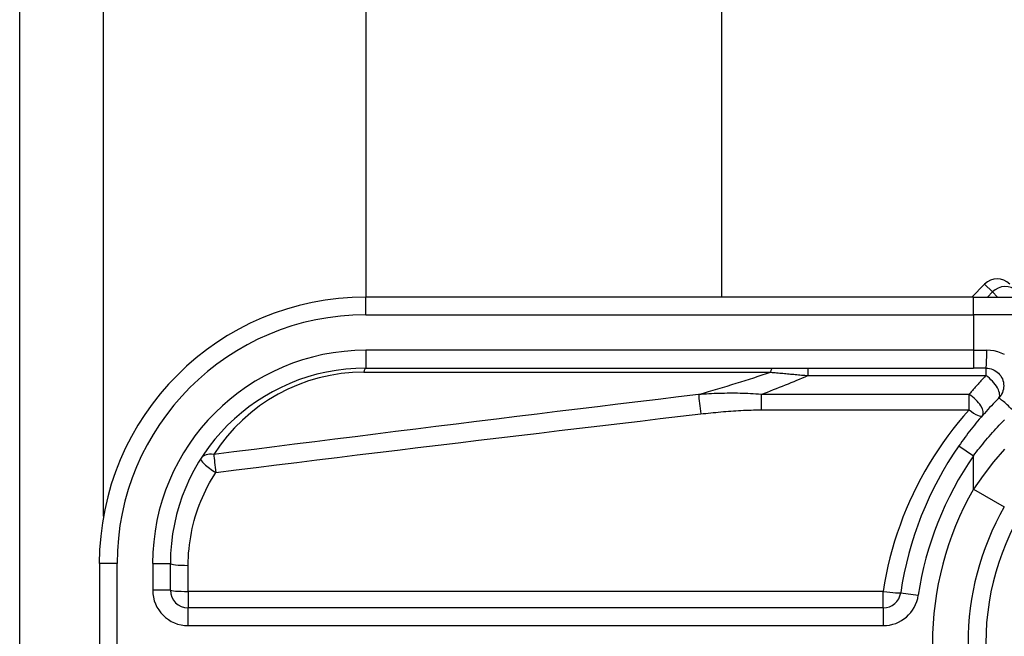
# Model space of a CAD drawing. Header units: inches. Extents: x 0 to 152, y -25 to 98.
# Tile 21 of 88: x 7.683 to 9.046, y 65.521 to 66.375. Entities that reach past the tile are written whole.
import ezdxf

# ---------------------------------------------------------------- set-up
doc = ezdxf.new("R2010")
doc.units = ezdxf.units.IN
doc.header["$LTSCALE"] = 9.095314
doc.header["$MEASUREMENT"] = 0
doc.layers.add('Visible Edges(ANSI)', color=7, linetype='Continuous', lineweight=25)
doc.layers.add('Visible Tangent Edges(ANSI)', color=7, linetype='Continuous', lineweight=25)

msp = doc.modelspace()

# ---------------------------------------------------------------- linework, layer by layer
at = {"layer": 'Visible Edges(ANSI)'}
for p, q in [((7.6829, 33.7817), (7.6829, 70.6212)), ((8.1627, 65.9912), (8.1627, 69.7997)), ((8.6547, 69.7997), (8.6547, 65.9912)), ((9.019, 66.009), (9.0012, 65.9912)), ((9.0035, 65.9912), (8.1621, 65.9912)), ((9.0035, 65.9912), (9.3282, 65.9912)), ((8.1621, 65.8928), (9.0035, 65.8928)), ((9.0208, 65.8928), (9.0035, 65.8928)), ((7.7932, 65.6222), (7.7932, 65.4009)), ((7.8916, 65.5853), (7.8916, 65.6222)), ((8.8785, 65.5607), (7.9162, 65.5607))]:
    msp.add_line(p, q, dxfattribs=at)
at = {"layer": 'Visible Edges(ANSI)', "flags": 128}
for points in [[(9.0208, 65.8928), (9.0232, 65.8927), (9.0256, 65.8923), (9.028, 65.8917), (9.0302, 65.8909), (9.0324, 65.8899), (9.0345, 65.8887), (9.0364, 65.8873), (9.0382, 65.8857), (9.0398, 65.8839), (9.0413, 65.8819), (9.0425, 65.8799), (9.0435, 65.8777), (9.0443, 65.8754), (9.0449, 65.8731), (9.0453, 65.8707), (9.0454, 65.8683), (9.0453, 65.8658), (9.045, 65.8634), (9.0444, 65.8611), (9.0436, 65.8588), (9.0425, 65.8566), (9.0413, 65.8546), (9.0398, 65.8526), (9.0382, 65.8508)], [(9.0382, 65.8508), (9.0357, 65.8483), (9.0332, 65.8458), (9.0308, 65.8432), (9.0283, 65.8406), (9.0259, 65.838), (9.0235, 65.8354), (9.0211, 65.8327), (9.0187, 65.8301), (9.0163, 65.8274), (9.014, 65.8247), (9.0116, 65.822), (9.0093, 65.8192), (9.007, 65.8165), (9.0048, 65.8137), (9.0025, 65.8109), (9.0003, 65.8081), (8.9981, 65.8053), (8.9959, 65.8025), (8.9938, 65.7996), (8.9916, 65.7967), (8.9895, 65.7939), (8.9874, 65.791), (8.9854, 65.7881), (8.9833, 65.7851)]]:
    msp.add_lwpolyline(points, dxfattribs=at)
at = {"layer": 'Visible Edges(ANSI)'}
for centre, radius, start, end in [((9.0364, 65.9916), 0.0246, 45, 135), ((8.1621, 65.6222), 0.369, 90, 180), ((8.1621, 65.6222), 0.2706, 90, 180), ((9.3773, 65.5116), 0.4797, 145.2268, 171.5867), ((9.3773, 65.5116), 0.3813, 150.2679, 209.7321), ((7.9162, 65.5853), 0.0246, 180, 270), ((8.8785, 65.5853), 0.0246, 270, 351.5867)]:
    msp.add_arc(centre, radius, start, end, dxfattribs=at)
at = {"layer": 'Visible Tangent Edges(ANSI)'}
for p, q in [((7.7991, 65.6879), (7.7991, 70.6212)), ((9.0299, 65.9982), (9.019, 66.009)), ((8.1621, 65.9666), (8.1621, 65.9912)), ((9.0035, 65.9666), (9.0035, 65.9912)), ((9.0229, 65.9912), (9.0299, 65.9982)), ((9.0299, 65.9982), (9.0368, 65.9912)), ((8.1621, 65.9666), (9.0035, 65.9666)), ((9.3499, 65.9666), (9.0035, 65.9666)), ((9.0035, 65.9666), (9.0035, 65.9174)), ((8.1621, 65.9174), (8.1621, 65.8928)), ((9.0035, 65.9174), (8.1621, 65.9174)), ((9.0035, 65.9174), (9.0035, 65.8928)), ((9.0035, 65.9174), (9.022, 65.9174)), ((8.7741, 65.8928), (8.7741, 65.8824)), ((9.0208, 65.8928), (9.0208, 65.8824)), ((8.1592, 65.8871), (8.7225, 65.8871)), ((8.7741, 65.8824), (9.0208, 65.8824)), ((8.7096, 65.8563), (8.7096, 65.8349)), ((8.9974, 65.8563), (8.7096, 65.8563)), ((8.9974, 65.8349), (8.9974, 65.8563)), ((8.7096, 65.8349), (8.9974, 65.8349)), ((8.9833, 65.7851), (9.0035, 65.7711)), ((9.0035, 65.725), (9.0035, 65.7711)), ((9.0035, 65.725), (9.0462, 65.7006)), ((7.8178, 65.6222), (7.7932, 65.6222)), ((7.8178, 65.4009), (7.8178, 65.6222)), ((7.867, 65.6222), (7.8916, 65.6222)), ((7.867, 65.6222), (7.867, 65.5853)), ((7.9162, 65.5836), (7.9162, 65.6196)), ((7.8916, 65.5853), (7.867, 65.5853)), ((8.8785, 65.5836), (7.9162, 65.5836)), ((7.9162, 65.5836), (7.9162, 65.5607)), ((8.8785, 65.5607), (8.8785, 65.5836)), ((8.9028, 65.5817), (8.9271, 65.5781)), ((7.9162, 65.5361), (7.9162, 65.5607)), ((8.8785, 65.5607), (8.8785, 65.5361)), ((7.9162, 65.5361), (8.8785, 65.5361))]:
    msp.add_line(p, q, dxfattribs=at)
at = {"layer": 'Visible Tangent Edges(ANSI)', "flags": 128}
for points in [[(9.0467, 65.9116), (9.042, 65.9136), (9.0372, 65.9153), (9.0322, 65.9165), (9.0271, 65.9172), (9.022, 65.9174)], [(8.7225, 65.8871), (8.7246, 65.8869), (8.7267, 65.8867), (8.7288, 65.8865), (8.731, 65.8863), (8.7331, 65.8861), (8.7353, 65.886), (8.7374, 65.8858), (8.7395, 65.8856), (8.7417, 65.8854), (8.7438, 65.8852), (8.746, 65.885), (8.7482, 65.8848), (8.7503, 65.8846), (8.7525, 65.8844), (8.7546, 65.8842), (8.7568, 65.884), (8.7589, 65.8838), (8.7611, 65.8836), (8.7633, 65.8834), (8.7654, 65.8832), (8.7676, 65.883), (8.7698, 65.8828), (8.7719, 65.8826), (8.7741, 65.8824)], [(9.0208, 65.8824), (9.0198, 65.8814), (9.0188, 65.8803), (9.0178, 65.8792), (9.0168, 65.8782), (9.0158, 65.8771), (9.0148, 65.8761), (9.0139, 65.875), (9.0129, 65.8739), (9.0119, 65.8728), (9.0109, 65.8718), (9.0099, 65.8707), (9.0089, 65.8696), (9.008, 65.8685), (9.007, 65.8674), (9.006, 65.8663), (9.005, 65.8652), (9.0041, 65.8641), (9.0031, 65.863), (9.0022, 65.8619), (9.0012, 65.8608), (9.0002, 65.8597), (8.9993, 65.8586), (8.9983, 65.8574), (8.9974, 65.8563)], [(8.623, 65.8562), (8.595, 65.8528), (8.567, 65.8495), (8.539, 65.8461), (8.5111, 65.8427), (8.4831, 65.8393), (8.4551, 65.8359), (8.4271, 65.8325), (8.3992, 65.8291), (8.3712, 65.8256), (8.3432, 65.8222), (8.3152, 65.8188), (8.2873, 65.8153), (8.2593, 65.8118), (8.2313, 65.8083), (8.2033, 65.8049), (8.1754, 65.8014), (8.1474, 65.7978), (8.1194, 65.7943), (8.0915, 65.7908), (8.0635, 65.7873), (8.0355, 65.7837), (8.0076, 65.7802), (7.9796, 65.7766), (7.9516, 65.773)], [(8.7096, 65.8563), (8.7059, 65.8566), (8.7023, 65.8569), (8.6986, 65.8571), (8.695, 65.8573), (8.6913, 65.8575), (8.6877, 65.8576), (8.6841, 65.8577), (8.6804, 65.8578), (8.6768, 65.8579), (8.6732, 65.8579), (8.6696, 65.8579), (8.666, 65.8579), (8.6624, 65.8579), (8.6588, 65.8578), (8.6552, 65.8577), (8.6516, 65.8576), (8.648, 65.8575), (8.6444, 65.8574), (8.6408, 65.8572), (8.6372, 65.8571), (8.6337, 65.8569), (8.6301, 65.8567), (8.6265, 65.8564), (8.623, 65.8562)], [(7.9545, 65.7483), (7.9825, 65.7518), (8.0105, 65.7553), (8.0384, 65.7587), (8.0664, 65.7622), (8.0944, 65.7656), (8.1223, 65.7691), (8.1503, 65.7725), (8.1783, 65.7759), (8.2062, 65.7793), (8.2342, 65.7827), (8.2622, 65.7861), (8.2902, 65.7895), (8.3181, 65.7929), (8.3461, 65.7962), (8.3741, 65.7996), (8.4021, 65.8029), (8.43, 65.8062), (8.458, 65.8096), (8.486, 65.8129), (8.514, 65.8162), (8.5419, 65.8195), (8.5699, 65.8228), (8.5979, 65.826), (8.6259, 65.8293)], [(8.6259, 65.8293), (8.6294, 65.8297), (8.6328, 65.8301), (8.6363, 65.8305), (8.6398, 65.8308), (8.6433, 65.8312), (8.6467, 65.8315), (8.6502, 65.8319), (8.6537, 65.8322), (8.6572, 65.8325), (8.6607, 65.8328), (8.6642, 65.833), (8.6676, 65.8333), (8.6711, 65.8335), (8.6746, 65.8338), (8.6781, 65.834), (8.6816, 65.8342), (8.6851, 65.8343), (8.6886, 65.8345), (8.6921, 65.8346), (8.6956, 65.8347), (8.6991, 65.8348), (8.7026, 65.8349), (8.7061, 65.8349), (8.7096, 65.8349)], [(8.9974, 65.8349), (8.9897, 65.8262), (8.9823, 65.8173), (8.975, 65.8082), (8.968, 65.7989), (8.9612, 65.7894), (8.9546, 65.7798), (8.9482, 65.77), (8.9421, 65.7601), (8.9362, 65.75), (8.9305, 65.7397), (8.9251, 65.7294), (8.9199, 65.7188), (8.915, 65.7081), (8.9103, 65.6973), (8.9059, 65.6864), (8.9018, 65.6754), (8.8979, 65.6642), (8.8943, 65.653), (8.891, 65.6416), (8.8879, 65.6301), (8.8851, 65.6186), (8.8826, 65.607), (8.8804, 65.5953), (8.8785, 65.5836)], [(9.0035, 65.7711), (9.0056, 65.7739), (9.0077, 65.7766), (9.0098, 65.7794), (9.0119, 65.7821), (9.0141, 65.7848), (9.0163, 65.7876), (9.0185, 65.7902), (9.0207, 65.7929), (9.023, 65.7956), (9.0252, 65.7982), (9.0275, 65.8009), (9.0299, 65.8035), (9.0322, 65.8061), (9.0345, 65.8086), (9.0369, 65.8112), (9.0393, 65.8137), (9.0417, 65.8163), (9.0441, 65.8188), (9.0466, 65.8213)], [(9.0467, 65.7807), (9.0312, 65.7628), (9.0168, 65.7442), (9.0035, 65.725)], [(7.9162, 65.6196), (7.9162, 65.6253), (7.9164, 65.631), (7.9168, 65.6367), (7.9173, 65.6424), (7.9179, 65.6481), (7.9187, 65.6537), (7.9196, 65.6593), (7.9206, 65.6649), (7.9217, 65.6705), (7.923, 65.676), (7.9245, 65.6815), (7.926, 65.6869), (7.9277, 65.6923), (7.9295, 65.6977), (7.9315, 65.703), (7.9336, 65.7083), (7.9358, 65.7135), (7.9381, 65.7187), (7.9405, 65.7238), (7.9431, 65.7288), (7.9458, 65.7338), (7.9486, 65.7387), (7.9515, 65.7435), (7.9545, 65.7483)]]:
    msp.add_lwpolyline(points, dxfattribs=at)
at = {"layer": 'Visible Tangent Edges(ANSI)'}
for centre, radius, start, end in [((8.1621, 65.6222), 0.3444, 90, 180), ((8.1621, 65.6222), 0.2952, 90, 180), ((8.1592, 65.6411), 0.246, 90, 147.5707), ((9.3773, 65.5116), 0.3567, 35.5674, 324.4326), ((9.3773, 65.5116), 0.4551, 145.2268, 171.5867), ((9.3773, 65.5116), 0.4305, 150.2679, 209.7321), ((7.9162, 65.5853), 0.0492, 180, 270), ((8.8785, 65.5853), 0.0492, 270, 351.5867)]:
    msp.add_arc(centre, radius, start, end, dxfattribs=at)
for centre, major_axis, ratio, start_param, end_param in [((9.0462, 65.9819), (0.0174, 0.0174), 0.937622, 0, 1.570796), ((9.0208, 65.9174), (0, -0.0246), 0.046988, 0, 1.570796), ((8.1621, 65.8682), (0, 0.0246), 0.183721, 0, 0.697296), ((8.7254, 65.8682), (0, 0.0246), 0.183721, 0, 0.697296), ((4.3369, 65.587), (4.5892, 0.4233), 0.074886, 5.910747, 5.977199), ((4.3485, 65.5116), (4.5891, 0.5008), 0.088107, 5.956893, 6.005683), ((9.0208, 65.8682), (0.0174, -0.0174), 0.446023, 0, 1.990559), ((8.6259, 65.8373), (0.0029, -0.0244), 0.041071, 3.825401, 5.042638), ((8.9974, 65.8431), (0.0185, -0.0162), 0.431187, 0, 1.930721), ((9.0556, 65.8334), (-0.0174, 0.0174), 0.100403, 4.61238, 6.283185), ((8.9974, 65.8431), (0.0185, -0.0162), 0.257129, 4.93314, 6.283185), ((7.9545, 65.7542), (-0.0208, 0.0132), 0.678976, 5.248346, 6.283185), ((7.9545, 65.7542), (-0.0031, 0.0244), 0.031103, 0.683515, 1.809048), ((7.9545, 65.7542), (-0.0208, 0.0132), 0.202482, 0, 1.698738), ((7.9162, 65.6222), (-0.0246, 0), 0.106315, 0, 1.570796), ((7.9162, 65.5853), (-0.0246, 0), 0.07065, 0, 1.570796), ((8.8785, 65.5853), (0.0243, -0.0036), 0.069894, 4.722726, 6.283185)]:
    msp.add_ellipse(centre, major_axis=major_axis, ratio=ratio, start_param=start_param, end_param=end_param, dxfattribs=at)

doc.saveas('drawing.dxf')
